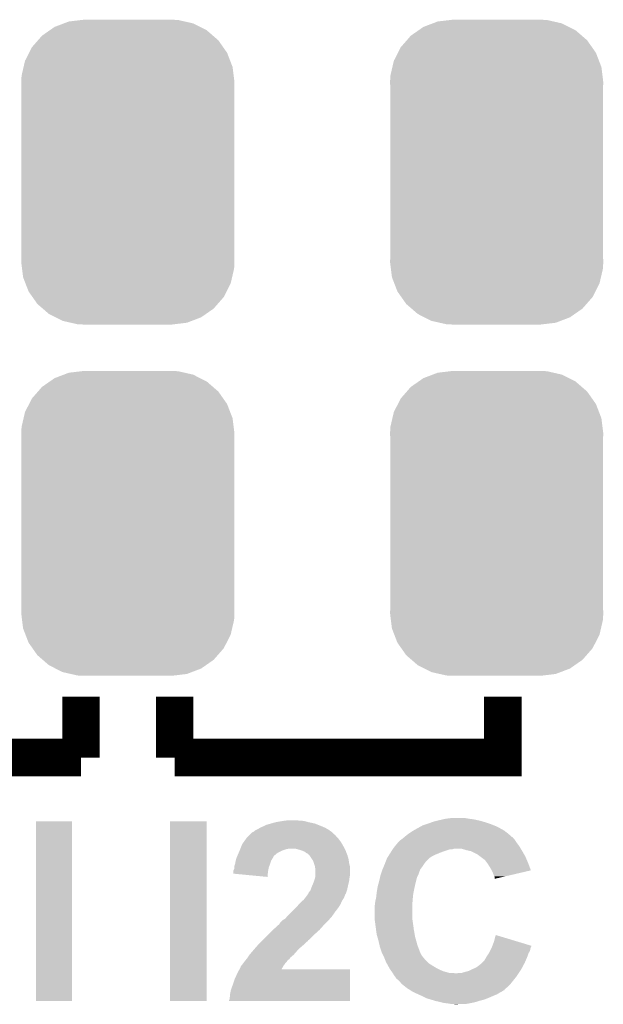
# Model space of a CAD drawing. Extents: x -1.3 to 24.2, y -3.9 to 39.2.
# Tile 12 of 34: x 10.9 to 14, y 3.7 to 9.1. Entities that reach past the tile are written whole.
import ezdxf

# ---------------------------------------------------------------- set-up
doc = ezdxf.new("R2010")
doc.units = 0
doc.layers.get('0').update_dxf_attribs({"linetype": 'CONTINUOUS'})
doc.layers.add('COMPASS_9_CLICK_V101_GTO', color=14, linetype='CONTINUOUS')
doc.layers.add('COMPASS_9_CLICK_V101_GTS', color=12, linetype='CONTINUOUS')

# ---------------------------------------------------------------- blocks, each defined once
blk = doc.blocks.new('CUSTOM_68')
for points in [[(-0.397192, 0.787482), (-0.346778, 0.80667), (0.391686, 0.787482), (0.353772, 0.80667)], [(-0.346778, 0.80667), (-0.319758, 0.816954), (0.353772, 0.80667), (0.308544, 0.816954)], [(-0.319758, 0.816954), (-0.25199, 0.82504), (0.308544, 0.816954), (0.27298, 0.82504)], [(-0.25199, 0.82504), (-0.23749, 0.82677), (0.27298, 0.82504), (0.23749, 0.82677)], [(-0.465166, 0.74011), (-0.423346, 0.769256), (0.461368, 0.74011), (0.427696, 0.769256)], [(-0.423346, 0.769256), (-0.397192, 0.787482), (0.427696, 0.769256), (0.391686, 0.787482)], [(-0.519626, 0.67767), (-0.48704, 0.715032), (0.516586, 0.67767), (0.49034, 0.715032)], [(-0.48704, 0.715032), (-0.465166, 0.74011), (0.49034, 0.715032), (0.461368, 0.74011)], [(-0.557316, 0.603886), (-0.535174, 0.647234), (0.55465, 0.603886), (0.537964, 0.647234)], [(-0.535174, 0.647234), (-0.519626, 0.67767), (0.537964, 0.647234), (0.516586, 0.67767)], [(-0.565176, 0.569912), (-0.557316, 0.603886), (0.567726, 0.569912), (0.55465, 0.603886)], [(-0.575988, 0.523164), (-0.565176, 0.569912), (0.573482, 0.523164), (0.567726, 0.569912)], [(-0.57785, 0.48768), (-0.575988, 0.523164), (0.57785, 0.48768), (0.573482, 0.523164)], [(-0.57658, 0.458364), (-0.57785, 0.48768), (0.57658, 0.458364), (0.57785, 0.48768)], [(-0.57658, 0.45836), (-0.57658, 0.458364), (0.57658, 0.45836), (0.57658, 0.458364)], [(-0.57658, -0.45836), (-0.57658, 0.45836), (0.57658, -0.45836), (0.57658, 0.45836)], [(-0.57785, -0.48768), (-0.576582, -0.458364), (0.57785, -0.48768), (0.57658, -0.458364)], [(-0.576582, -0.458364), (-0.57658, -0.45836), (0.57658, -0.458364), (0.57658, -0.45836)], [(-0.57348, -0.523164), (-0.57785, -0.48768), (0.575988, -0.523164), (0.57785, -0.48768)], [(-0.567726, -0.569912), (-0.57348, -0.523164), (0.565174, -0.569912), (0.575988, -0.523164)], [(-0.554648, -0.603886), (-0.567726, -0.569912), (0.557316, -0.603886), (0.565174, -0.569912)], [(-0.537964, -0.647234), (-0.554648, -0.603886), (0.535172, -0.647234), (0.557316, -0.603886)], [(-0.516584, -0.67767), (-0.537964, -0.647234), (0.519626, -0.67767), (0.535172, -0.647234)], [(-0.49034, -0.715032), (-0.516584, -0.67767), (0.487038, -0.715032), (0.519626, -0.67767)], [(-0.461366, -0.74011), (-0.49034, -0.715032), (0.465166, -0.74011), (0.487038, -0.715032)], [(-0.427696, -0.769256), (-0.461366, -0.74011), (0.423344, -0.769256), (0.465166, -0.74011)], [(-0.391684, -0.787482), (-0.427696, -0.769256), (0.397192, -0.787482), (0.423344, -0.769256)], [(-0.353772, -0.80667), (-0.391684, -0.787482), (0.346776, -0.80667), (0.397192, -0.787482)], [(-0.308542, -0.816954), (-0.353772, -0.80667), (0.319758, -0.816954), (0.346776, -0.80667)], [(-0.27298, -0.82504), (-0.308542, -0.816954), (0.251988, -0.82504), (0.319758, -0.816954)], [(-0.23749, -0.82677), (-0.27298, -0.82504), (0.23749, -0.82677), (0.251988, -0.82504)]]:
    blk.add_solid(points)

msp = doc.modelspace()

# ---------------------------------------------------------------- linework, layer by layer
at = {"layer": 'COMPASS_9_CLICK_V101_GTO', "const_width": 0.2032}
for points in [[(11.2014, 5.08), (11.2014, 5.4102)], [(11.7094, 5.08), (11.7094, 5.4102)], [(11.7094, 5.08), (13.4874, 5.08), (13.4874, 5.4102)], [(9.4234, 5.08), (11.2014, 5.08)]]:
    msp.add_lwpolyline(points, dxfattribs=at)
at = {"layer": 'COMPASS_9_CLICK_V101_GTO'}
for points in [[(10.95756, 3.759224), (10.957582, 4.734536), (11.153116, 3.759224), (11.15314, 4.734536)], [(10.957582, 4.734536), (10.957584, 4.73456), (11.15314, 4.734536), (10.957584, 4.73456)], [(11.684, 3.759224), (11.684022, 4.734536), (11.882096, 3.759224), (11.88212, 4.734536)], [(11.684022, 4.734536), (11.684024, 4.73456), (11.88212, 4.734536), (11.684024, 4.73456)], [(12.172522, 4.699), (12.176756, 4.70154), (12.524742, 4.699), (12.518816, 4.70154)], [(12.176756, 4.70154), (12.18946, 4.70662), (12.518816, 4.70154), (12.50696, 4.70662)], [(12.18946, 4.70662), (12.204702, 4.714242), (12.50696, 4.70662), (12.487904, 4.714242)], [(12.204702, 4.714242), (12.23136, 4.721858), (12.487904, 4.714242), (12.468862, 4.721858)], [(12.23136, 4.721858), (12.25804, 4.72948), (12.468862, 4.721858), (12.433298, 4.72948)], [(12.25804, 4.72948), (12.288518, 4.73456), (12.433298, 4.72948), (12.415522, 4.73456)], [(12.288518, 4.73456), (12.303758, 4.7371), (12.415522, 4.73456), (12.400282, 4.7371)], [(12.303758, 4.7371), (12.326622, 4.73964), (12.385042, 4.7371), (12.372338, 4.73964)], [(13.02563, 4.69646), (13.04849, 4.70916), (13.47216, 4.69646), (13.44676, 4.70916)], [(13.04849, 4.70916), (13.053062, 4.7117), (13.44676, 4.70916), (13.44041, 4.7117)], [(13.053062, 4.7117), (13.07592, 4.71932), (13.44041, 4.7117), (13.42136, 4.71932)], [(13.07592, 4.71932), (13.08354, 4.72186), (13.42136, 4.71932), (13.41374, 4.72186)], [(13.08354, 4.72186), (13.09751, 4.72694), (13.41374, 4.72186), (13.3985, 4.72694)], [(13.09751, 4.72694), (13.111482, 4.73202), (13.3985, 4.72694), (13.381566, 4.73202)], [(13.111482, 4.73202), (13.12164, 4.73456), (13.381566, 4.73202), (13.373098, 4.73456)], [(13.12164, 4.73456), (13.14196, 4.73964), (13.373098, 4.73456), (13.35278, 4.73964)], [(13.14196, 4.73964), (13.163972, 4.74472), (13.35278, 4.73964), (13.329918, 4.74472)], [(13.163972, 4.74472), (13.17498, 4.74726), (13.329918, 4.74472), (13.3096, 4.74726)], [(13.17498, 4.74726), (13.213082, 4.75234), (13.3096, 4.74726), (13.279118, 4.75234)], [(12.100562, 4.645662), (12.108182, 4.653282), (12.59078, 4.645662), (12.583162, 4.653282)], [(12.108182, 4.653282), (12.113256, 4.658356), (12.583162, 4.653282), (12.580622, 4.658356)], [(12.113256, 4.658356), (12.115796, 4.660894), (12.580622, 4.658356), (12.578086, 4.660894)], [(12.115796, 4.660894), (12.115802, 4.6609), (12.578086, 4.660894), (12.575544, 4.6609)], [(12.115802, 4.6609), (12.128504, 4.6736), (12.575544, 4.6609), (12.562842, 4.6736)], [(12.128504, 4.6736), (12.131046, 4.673606), (12.562842, 4.6736), (12.562836, 4.673606)], [(12.131046, 4.673606), (12.133578, 4.676138), (12.562836, 4.673606), (12.560302, 4.676138)], [(12.133578, 4.676138), (12.133584, 4.676142), (12.560302, 4.676138), (12.560298, 4.676142)], [(12.133584, 4.676142), (12.138658, 4.678682), (12.560298, 4.676142), (12.556742, 4.678682)], [(12.138658, 4.678682), (12.143744, 4.683762), (12.556742, 4.678682), (12.549632, 4.683762)], [(12.143744, 4.683762), (12.153898, 4.68884), (12.549632, 4.683762), (12.542522, 4.68884)], [(12.153898, 4.68884), (12.164058, 4.69392), (12.542522, 4.68884), (12.533632, 4.69392)], [(12.164058, 4.69392), (12.172522, 4.699), (12.533632, 4.69392), (12.524742, 4.699)], [(12.950816, 4.645654), (12.95397, 4.648176), (13.540746, 4.645654), (13.54074, 4.648176)], [(12.95397, 4.648176), (12.954, 4.6482), (13.54074, 4.648176), (13.538204, 4.6482)], [(12.954, 4.6482), (12.96924, 4.6609), (13.538204, 4.6482), (13.523688, 4.6609)], [(12.96924, 4.6609), (12.976352, 4.66598), (13.523688, 4.6609), (13.51788, 4.66598)], [(12.976352, 4.66598), (12.98702, 4.6736), (13.51788, 4.66598), (13.508082, 4.6736)], [(12.98702, 4.6736), (13.003278, 4.68376), (13.508082, 4.6736), (13.495016, 4.68376)], [(13.003278, 4.68376), (13.00734, 4.686298), (13.495016, 4.68376), (13.49045, 4.686298)], [(13.00734, 4.686298), (13.02563, 4.69646), (13.49045, 4.686298), (13.47216, 4.69646)], [(12.065, 4.5847), (12.074144, 4.60756), (12.63119, 4.5847), (12.61872, 4.60756)], [(12.074144, 4.60756), (12.075162, 4.610102), (12.61872, 4.60756), (12.617196, 4.610102)], [(12.075162, 4.610102), (12.082416, 4.620258), (12.617196, 4.610102), (12.611102, 4.620258)], [(12.082416, 4.620258), (12.09693, 4.640578), (12.611102, 4.620258), (12.59586, 4.640578)], [(12.09693, 4.640578), (12.100562, 4.645662), (12.59586, 4.640578), (12.59078, 4.645662)], [(12.89558, 4.58978), (12.90389, 4.599938), (13.582398, 4.58978), (13.576302, 4.599938)], [(12.90389, 4.599938), (12.918438, 4.617718), (13.576302, 4.599938), (13.562968, 4.617718)], [(12.918438, 4.617718), (12.92098, 4.62026), (13.562968, 4.617718), (13.56106, 4.62026)], [(12.92098, 4.62026), (12.931142, 4.63042), (13.56106, 4.62026), (13.554288, 4.63042)], [(12.931142, 4.63042), (12.937914, 4.6355), (13.554288, 4.63042), (13.5509, 4.6355)], [(12.937914, 4.6355), (12.9413, 4.63804), (13.5509, 4.6355), (13.54836, 4.63804)], [(12.9413, 4.63804), (12.950816, 4.645654), (13.54836, 4.63804), (13.540746, 4.645654)], [(12.04468, 4.536442), (12.047942, 4.544056), (12.24153, 4.536442), (12.245338, 4.544056)], [(12.047942, 4.544056), (12.050122, 4.549142), (12.245338, 4.544056), (12.250422, 4.549142)], [(12.050122, 4.549142), (12.055564, 4.56184), (12.250422, 4.549142), (12.265664, 4.56184)], [(12.055564, 4.56184), (12.05992, 4.572), (12.265664, 4.56184), (12.28598, 4.572)], [(12.05992, 4.572), (12.061952, 4.57708), (12.28598, 4.572), (12.29614, 4.57708)], [(12.061952, 4.57708), (12.063982, 4.582158), (12.29614, 4.57708), (12.31138, 4.582158)], [(12.063982, 4.582158), (12.065, 4.5847), (12.31138, 4.582158), (12.324078, 4.5847)], [(12.38504, 4.57962), (12.367258, 4.5847), (12.63396, 4.57962), (12.63119, 4.5847)], [(12.400282, 4.57454), (12.38504, 4.57962), (12.635914, 4.57454), (12.63396, 4.57962)], [(12.412982, 4.56946), (12.400282, 4.57454), (12.637868, 4.56946), (12.635914, 4.57454)], [(12.423142, 4.561842), (12.412982, 4.56946), (12.6408, 4.561842), (12.637868, 4.56946)], [(12.433294, 4.55676), (12.423142, 4.561842), (12.642754, 4.55676), (12.6408, 4.561842)], [(12.435834, 4.551696), (12.433294, 4.55676), (12.644702, 4.551696), (12.642754, 4.55676)], [(12.43837, 4.55168), (12.435834, 4.551696), (12.644708, 4.55168), (12.644702, 4.551696)], [(12.441758, 4.546602), (12.43837, 4.55168), (12.64666, 4.546602), (12.644708, 4.55168)], [(12.45362, 4.528818), (12.441758, 4.546602), (12.65174, 4.528818), (12.64666, 4.546602)], [(12.860022, 4.5339), (12.866484, 4.544058), (13.08862, 4.5339), (13.103858, 4.544058)], [(12.866484, 4.544058), (12.871334, 4.55168), (13.103858, 4.544058), (13.1191, 4.55168)], [(12.871334, 4.55168), (12.879416, 4.56438), (13.1191, 4.55168), (13.149582, 4.56438)], [(12.879416, 4.56438), (12.885882, 4.57454), (13.149582, 4.56438), (13.17752, 4.57454)], [(12.885882, 4.57454), (12.890728, 4.582158), (13.17752, 4.57454), (13.200378, 4.582158)], [(12.890728, 4.582158), (12.89073, 4.58216), (13.200378, 4.582158), (13.213076, 4.58216)], [(12.89073, 4.58216), (12.892346, 4.584698), (13.213076, 4.58216), (13.220698, 4.584698)], [(12.892346, 4.5847), (12.89558, 4.58978), (13.585446, 4.5847), (13.582398, 4.58978)], [(12.892346, 4.584698), (12.892346, 4.5847), (13.220698, 4.584698), (13.266418, 4.5847)], [(13.291822, 4.57708), (13.266418, 4.5847), (13.590018, 4.57708), (13.585446, 4.5847)], [(13.303256, 4.57454), (13.291822, 4.57708), (13.59154, 4.57454), (13.590018, 4.57708)], [(13.314678, 4.572002), (13.303256, 4.57454), (13.593022, 4.572002), (13.59154, 4.57454)], [(13.350238, 4.55422), (13.314678, 4.572002), (13.603394, 4.55422), (13.593022, 4.572002)], [(13.3604, 4.5466), (13.350238, 4.55422), (13.607838, 4.5466), (13.603394, 4.55422)], [(13.364214, 4.544058), (13.3604, 4.5466), (13.60932, 4.544058), (13.607838, 4.5466)], [(13.36802, 4.54152), (13.364214, 4.544058), (13.610408, 4.54152), (13.60932, 4.544058)], [(13.37056, 4.538982), (13.36802, 4.54152), (13.611496, 4.538982), (13.610408, 4.54152)], [(12.03198, 4.485638), (12.031982, 4.488182), (12.21994, 4.485638), (12.220892, 4.488182)], [(12.031982, 4.488182), (12.03706, 4.50342), (12.220892, 4.488182), (12.226606, 4.50342)], [(12.03706, 4.50342), (12.037482, 4.50596), (12.226606, 4.50342), (12.22756, 4.50596)], [(12.037482, 4.50596), (12.0396, 4.518662), (12.22756, 4.50596), (12.231792, 4.518662)], [(12.0396, 4.518662), (12.040324, 4.521202), (12.231792, 4.518662), (12.23264, 4.521202)], [(12.040324, 4.521202), (12.043954, 4.533902), (12.23264, 4.521202), (12.24026, 4.533902)], [(12.043954, 4.533902), (12.04468, 4.536442), (12.24026, 4.533902), (12.24153, 4.536442)], [(12.458698, 4.521204), (12.45362, 4.528818), (12.652692, 4.521204), (12.65174, 4.528818)], [(12.462934, 4.5085), (12.458698, 4.521204), (12.65428, 4.5085), (12.652692, 4.521204)], [(12.468858, 4.490722), (12.462934, 4.5085), (12.658726, 4.490722), (12.65428, 4.5085)], [(12.469284, 4.488178), (12.468858, 4.490722), (12.65936, 4.488178), (12.658726, 4.490722)], [(12.4714, 4.475482), (12.469284, 4.488178), (12.65936, 4.475482), (12.65936, 4.488178)], [(12.839912, 4.4831), (12.84626, 4.49834), (13.04798, 4.4831), (13.05814, 4.49834)], [(12.84626, 4.49834), (12.84732, 4.50088), (13.05814, 4.49834), (13.060676, 4.50088)], [(12.84732, 4.500882), (12.849272, 4.505956), (13.060678, 4.500882), (13.063218, 4.505956)], [(12.84732, 4.50088), (12.84732, 4.500882), (13.060676, 4.50088), (13.060678, 4.500882)], [(12.849272, 4.505956), (12.855136, 4.5212), (13.063218, 4.505956), (13.07592, 4.5212)], [(12.855136, 4.5212), (12.86002, 4.533898), (13.07592, 4.5212), (13.088618, 4.533898)], [(12.86002, 4.533898), (12.860022, 4.5339), (13.088618, 4.533898), (13.08862, 4.5339)], [(13.390878, 4.523742), (13.37056, 4.538982), (13.618028, 4.523742), (13.611496, 4.538982)], [(13.40231, 4.5085), (13.390878, 4.523742), (13.62456, 4.5085), (13.618028, 4.523742)], [(13.40612, 4.503418), (13.40231, 4.5085), (13.626464, 4.503418), (13.62456, 4.5085)], [(13.41882, 4.4831), (13.40612, 4.503418), (13.634068, 4.4831), (13.626464, 4.503418)], [(12.0269, 4.46024), (12.026902, 4.465324), (12.21486, 4.46024), (12.215876, 4.465324)], [(12.0269, 4.450102), (12.0269, 4.46024), (12.213928, 4.450102), (12.21486, 4.46024)], [(12.212296, 4.432302), (12.0269, 4.450102), (12.212296, 4.432302), (12.213928, 4.450102)], [(12.026902, 4.465324), (12.03198, 4.475484), (12.215876, 4.465324), (12.217908, 4.475484)], [(12.03198, 4.475484), (12.03198, 4.485638), (12.217908, 4.475484), (12.21994, 4.485638)], [(12.4714, 4.442458), (12.4714, 4.475482), (12.65936, 4.442458), (12.65936, 4.475482)], [(12.4714, 4.432302), (12.4714, 4.442458), (12.657666, 4.432302), (12.65936, 4.442458)], [(12.822114, 4.429758), (12.82446, 4.439918), (13.022578, 4.429758), (13.027658, 4.439918)], [(12.82446, 4.439918), (12.826154, 4.445), (13.027658, 4.439918), (13.0302, 4.445)], [(12.826154, 4.445), (12.831234, 4.460242), (13.0302, 4.445), (13.03528, 4.460242)], [(12.831234, 4.460242), (12.83462, 4.470398), (13.03528, 4.460242), (13.039342, 4.470398)], [(12.83462, 4.470398), (12.835678, 4.472942), (13.039342, 4.470398), (13.04036, 4.472942)], [(12.835678, 4.472942), (12.839912, 4.4831), (13.04036, 4.472942), (13.04798, 4.4831)], [(13.427534, 4.467854), (13.41882, 4.4831), (13.639774, 4.467854), (13.634068, 4.4831)], [(13.42898, 4.465322), (13.427534, 4.467854), (13.628934, 4.465322), (13.639774, 4.467854)], [(13.4366, 4.44754), (13.42898, 4.465322), (13.552818, 4.44754), (13.628934, 4.465322)], [(13.44168, 4.43484), (13.4366, 4.44754), (13.498454, 4.43484), (13.552818, 4.44754)], [(13.444218, 4.429764), (13.44168, 4.43484), (13.476726, 4.429764), (13.498454, 4.43484)], [(12.45108, 4.376418), (12.455434, 4.38658), (12.64694, 4.376418), (12.6492, 4.38658)], [(12.455434, 4.38658), (12.4587, 4.3942), (12.6492, 4.38658), (12.651104, 4.3942)], [(12.4587, 4.3942), (12.46346, 4.4069), (12.651104, 4.3942), (12.65428, 4.4069)], [(12.46346, 4.4069), (12.466318, 4.414518), (12.65428, 4.4069), (12.655232, 4.414518)], [(12.466318, 4.414518), (12.469946, 4.42722), (12.655232, 4.414518), (12.65682, 4.42722)], [(12.469946, 4.42722), (12.4714, 4.432302), (12.65682, 4.42722), (12.657666, 4.432302)], [(12.80922, 4.378962), (12.81199, 4.38912), (13.010162, 4.378962), (13.01242, 4.38912)], [(12.81199, 4.38912), (12.81684, 4.4069), (13.01242, 4.38912), (13.016864, 4.4069)], [(12.81684, 4.4069), (12.822114, 4.429758), (13.016864, 4.4069), (13.022578, 4.429758)], [(13.44422, 4.42217), (13.444218, 4.429764), (13.44422, 4.42217), (13.476726, 4.429764)], [(12.41806, 4.32054), (12.425678, 4.3307), (12.627354, 4.32054), (12.63142, 4.3307)], [(12.425678, 4.3307), (12.43139, 4.338316), (12.63142, 4.3307), (12.63396, 4.338316)], [(12.43139, 4.338316), (12.433298, 4.34086), (12.63396, 4.338316), (12.636496, 4.34086)], [(12.433298, 4.34086), (12.4333, 4.340862), (12.636496, 4.34086), (12.636496, 4.340862)], [(12.4333, 4.340862), (12.433304, 4.343406), (12.636496, 4.340862), (12.637344, 4.343406)], [(12.433304, 4.343406), (12.43838, 4.35102), (12.637344, 4.343406), (12.639882, 4.35102)], [(12.43838, 4.35102), (12.446, 4.36118), (12.639882, 4.35102), (12.64327, 4.36118)], [(12.446, 4.36118), (12.446846, 4.36372), (12.64327, 4.36118), (12.644118, 4.36372)], [(12.446846, 4.36372), (12.45108, 4.376418), (12.644118, 4.36372), (12.64694, 4.376418)], [(12.8016, 4.323082), (12.803378, 4.340862), (13.000482, 4.323082), (13.00226, 4.340862)], [(12.803378, 4.340862), (12.80414, 4.34848), (13.00226, 4.340862), (13.003782, 4.34848)], [(12.80414, 4.34848), (12.807102, 4.36626), (13.003782, 4.34848), (13.00734, 4.36626)], [(12.807102, 4.36626), (12.80922, 4.378962), (13.00734, 4.36626), (13.010162, 4.378962)], [(12.3698, 4.26974), (12.383654, 4.28498), (12.599034, 4.26974), (12.608558, 4.28498)], [(12.383654, 4.28498), (12.395202, 4.297682), (12.608558, 4.28498), (12.614002, 4.297682)], [(12.395202, 4.297682), (12.401552, 4.302762), (12.614002, 4.297682), (12.61618, 4.302762)], [(12.401552, 4.302762), (12.407902, 4.307842), (12.61618, 4.302762), (12.619566, 4.307842)], [(12.407902, 4.307842), (12.416026, 4.317998), (12.619566, 4.307842), (12.626338, 4.317998)], [(12.416026, 4.317998), (12.41806, 4.32054), (12.626338, 4.317998), (12.627354, 4.32054)], [(12.79398, 4.2799), (12.794614, 4.284982), (12.99718, 4.2799), (12.99718, 4.284982)], [(12.79398, 4.20624), (12.79398, 4.2799), (12.99718, 4.20624), (12.99718, 4.2799)], [(12.794614, 4.284982), (12.79652, 4.300218), (12.99718, 4.284982), (12.998448, 4.300218)], [(12.79652, 4.300218), (12.799906, 4.31546), (12.998448, 4.300218), (12.99972, 4.31546)], [(12.799906, 4.31546), (12.8016, 4.323082), (12.99972, 4.31546), (13.000482, 4.323082)], [(12.316966, 4.216398), (12.319, 4.21894), (12.560298, 4.216398), (12.562076, 4.21894)], [(12.319, 4.21894), (12.34186, 4.2418), (12.562076, 4.21894), (12.57808, 4.2418)], [(12.34186, 4.2418), (12.36472, 4.26466), (12.57808, 4.2418), (12.59586, 4.26466)], [(12.36472, 4.26466), (12.3698, 4.26974), (12.59586, 4.26466), (12.599034, 4.26974)], [(12.25042, 4.1529), (12.26718, 4.16814), (12.501032, 4.1529), (12.51458, 4.16814)], [(12.26718, 4.16814), (12.27836, 4.178304), (12.51458, 4.16814), (12.524742, 4.178304)], [(12.27836, 4.178304), (12.278366, 4.180846), (12.524742, 4.178304), (12.527284, 4.180846)], [(12.278366, 4.180846), (12.29614, 4.19862), (12.527284, 4.180846), (12.545058, 4.19862)], [(12.29614, 4.19862), (12.296142, 4.198622), (12.545058, 4.19862), (12.545058, 4.198622)], [(12.296142, 4.198622), (12.308842, 4.206244), (12.545058, 4.198622), (12.550778, 4.206244)], [(12.308842, 4.206244), (12.310868, 4.208778), (12.550778, 4.206244), (12.55268, 4.208778)], [(12.310868, 4.208778), (12.316966, 4.216398), (12.55268, 4.208778), (12.560298, 4.216398)], [(12.79398, 4.196082), (12.79398, 4.20624), (12.998632, 4.196082), (12.99718, 4.20624)], [(12.797368, 4.17068), (12.79398, 4.196082), (13.00226, 4.17068), (12.998632, 4.196082)], [(12.800078, 4.15036), (12.797368, 4.17068), (13.0048, 4.15036), (13.00226, 4.17068)], [(12.186918, 4.0894), (12.219938, 4.12242), (12.435836, 4.0894), (12.46886, 4.12242)], [(12.219938, 4.12242), (12.242798, 4.14528), (12.46886, 4.12242), (12.49426, 4.14528)], [(12.242798, 4.14528), (12.25042, 4.1529), (12.49426, 4.14528), (12.501032, 4.1529)], [(12.80414, 4.119882), (12.800078, 4.15036), (13.01018, 4.119882), (13.0048, 4.15036)], [(12.80777, 4.10718), (12.80414, 4.119882), (13.01242, 4.10718), (13.01018, 4.119882)], [(13.43914, 4.07924), (13.449324, 4.117334), (13.57516, 4.07924), (13.449324, 4.117334)], [(12.147868, 4.048762), (12.158978, 4.06146), (12.39012, 4.048762), (12.404936, 4.06146)], [(12.158978, 4.06146), (12.161518, 4.064), (12.404936, 4.06146), (12.4079, 4.064)], [(12.161518, 4.064), (12.176756, 4.079238), (12.4079, 4.064), (12.423138, 4.079238)], [(12.176756, 4.079238), (12.18184, 4.084322), (12.423138, 4.079238), (12.430756, 4.084322)], [(12.18184, 4.084322), (12.186902, 4.089384), (12.430756, 4.084322), (12.433294, 4.089384)], [(12.186902, 4.089384), (12.186918, 4.0894), (12.433294, 4.089384), (12.435836, 4.0894)], [(12.8143, 4.08432), (12.80777, 4.10718), (13.01877, 4.08432), (13.01242, 4.10718)], [(12.819578, 4.06146), (12.8143, 4.08432), (13.02512, 4.06146), (13.01877, 4.08432)], [(12.821922, 4.0513), (12.819578, 4.06146), (13.02893, 4.0513), (13.02512, 4.06146)], [(13.430346, 4.056376), (13.431316, 4.058902), (13.642338, 4.056376), (13.64234, 4.058902)], [(13.431316, 4.058902), (13.43914, 4.07924), (13.64234, 4.058902), (13.57516, 4.07924)], [(12.104792, 3.995418), (12.11326, 4.00812), (12.33678, 3.995418), (12.351598, 4.00812)], [(12.11326, 4.00812), (12.115374, 4.010658), (12.351598, 4.00812), (12.35456, 4.010658)], [(12.115374, 4.010658), (12.12596, 4.02336), (12.35456, 4.010658), (12.365672, 4.02336)], [(12.12596, 4.02336), (12.13249, 4.03098), (12.365672, 4.02336), (12.37234, 4.03098)], [(12.13249, 4.03098), (12.1412, 4.04114), (12.37234, 4.03098), (12.382498, 4.04114)], [(12.1412, 4.04114), (12.147868, 4.048762), (12.382498, 4.04114), (12.39012, 4.048762)], [(12.83208, 4.020822), (12.821922, 4.0513), (13.04036, 4.020822), (13.02893, 4.0513)], [(12.832082, 4.020818), (12.83208, 4.020822), (13.04036, 4.020818), (13.04036, 4.020822)], [(12.84097, 4.003044), (12.832082, 4.020818), (13.05052, 4.003044), (13.04036, 4.020818)], [(13.401886, 4.003042), (13.412046, 4.018282), (13.62202, 4.003042), (13.6271, 4.018282)], [(13.412046, 4.018282), (13.41374, 4.020822), (13.6271, 4.018282), (13.628624, 4.020822)], [(13.41374, 4.020822), (13.418818, 4.030978), (13.628624, 4.020822), (13.63472, 4.030978)], [(13.418818, 4.030978), (13.425168, 4.043678), (13.63472, 4.030978), (13.63726, 4.043678)], [(13.425168, 4.043678), (13.42644, 4.04622), (13.63726, 4.043678), (13.638106, 4.04622)], [(13.42644, 4.04622), (13.428392, 4.051298), (13.638106, 4.04622), (13.6398, 4.051298)], [(13.428392, 4.051298), (13.430346, 4.056376), (13.6398, 4.051298), (13.642338, 4.056376)], [(12.070082, 3.949704), (12.072622, 3.954778), (12.29868, 3.949704), (12.302304, 3.954778)], [(12.072622, 3.954778), (12.0777, 3.959862), (12.302304, 3.954778), (12.305936, 3.959862)], [(12.0777, 3.959862), (12.083414, 3.96748), (12.305936, 3.959862), (12.31138, 3.96748)], [(12.083414, 3.96748), (12.087222, 3.972558), (12.31138, 3.96748), (12.316458, 3.972558)], [(12.087222, 3.972558), (12.09294, 3.98018), (12.316458, 3.972558), (12.32154, 3.98018)], [(12.09294, 3.98018), (12.094966, 3.982714), (12.32154, 3.98018), (12.324074, 3.982714)], [(12.094966, 3.982714), (12.094972, 3.98272), (12.324074, 3.982714), (12.326616, 3.98272)], [(12.094972, 3.98272), (12.099034, 3.987798), (12.326616, 3.98272), (12.331698, 3.987798)], [(12.099034, 3.987798), (12.1031, 3.99288), (12.331698, 3.987798), (12.335086, 3.99288)], [(12.1031, 3.99288), (12.104792, 3.995418), (12.335086, 3.99288), (12.33678, 3.995418)], [(12.84478, 3.99542), (12.84097, 4.003044), (13.05687, 3.99542), (13.05052, 4.003044)], [(12.84783, 3.987796), (12.84478, 3.99542), (13.06322, 3.987796), (13.05687, 3.99542)], [(12.848844, 3.98526), (12.84783, 3.987796), (13.063244, 3.98526), (13.06322, 3.987796)], [(12.848848, 3.985254), (12.848844, 3.98526), (13.065766, 3.985254), (13.063244, 3.98526)], [(12.85494, 3.97002), (12.848848, 3.985254), (13.081002, 3.97002), (13.065766, 3.985254)], [(12.859174, 3.9624), (12.85494, 3.97002), (13.088622, 3.9624), (13.081002, 3.97002)], [(12.86623, 3.9497), (12.859174, 3.9624), (13.10894, 3.9497), (13.088622, 3.9624)], [(13.345158, 3.942082), (13.36802, 3.959862), (13.593234, 3.942082), (13.602716, 3.959862)], [(13.36802, 3.959862), (13.375638, 3.96748), (13.602716, 3.959862), (13.60678, 3.96748)], [(13.375638, 3.96748), (13.388342, 3.980182), (13.60678, 3.96748), (13.612222, 3.980182)], [(13.388342, 3.980182), (13.3985, 3.99796), (13.612222, 3.980182), (13.619842, 3.99796)], [(13.3985, 3.99796), (13.401886, 4.003042), (13.619842, 3.99796), (13.62202, 4.003042)], [(12.03452, 3.87858), (12.04976, 3.9116), (12.659352, 3.87858), (12.659356, 3.9116)], [(12.04976, 3.9116), (12.060686, 3.931896), (12.659356, 3.9116), (12.65936, 3.931896)], [(12.060686, 3.931896), (12.060698, 3.93192), (12.65936, 3.931896), (12.288562, 3.93192)], [(12.060698, 3.93192), (12.06754, 3.944626), (12.288562, 3.93192), (12.29579, 3.944626)], [(12.06754, 3.944626), (12.067546, 3.947166), (12.29579, 3.944626), (12.297236, 3.947166)], [(12.067546, 3.947166), (12.070078, 3.9497), (12.297236, 3.947166), (12.298678, 3.9497)], [(12.070078, 3.9497), (12.070082, 3.949704), (12.298678, 3.9497), (12.29868, 3.949704)], [(12.86764, 3.94716), (12.86623, 3.9497), (13.113174, 3.94716), (13.10894, 3.9497)], [(12.874896, 3.93446), (12.86764, 3.94716), (13.134342, 3.93446), (13.113174, 3.94716)], [(12.877798, 3.92938), (12.874896, 3.93446), (13.145516, 3.92938), (13.134342, 3.93446)], [(12.883246, 3.921758), (12.877798, 3.92938), (13.16228, 3.921758), (13.145516, 3.92938)], [(12.890502, 3.9116), (12.883246, 3.921758), (13.197842, 3.9116), (13.16228, 3.921758)], [(12.892026, 3.90906), (12.890502, 3.9116), (13.233402, 3.90906), (13.21562, 3.9116)], [(12.898118, 3.898902), (12.892026, 3.90906), (13.56614, 3.898902), (13.572912, 3.90906)], [(12.903836, 3.89128), (12.898118, 3.898902), (13.56106, 3.89128), (13.56614, 3.898902)], [(13.233402, 3.90906), (13.241024, 3.909062), (13.572912, 3.90906), (13.572914, 3.909062)], [(13.241024, 3.909062), (13.246104, 3.9116), (13.572914, 3.909062), (13.574606, 3.9116)], [(13.263884, 3.9116), (13.28166, 3.91668), (13.574606, 3.9116), (13.577992, 3.91668)], [(13.28166, 3.91668), (13.301982, 3.92176), (13.577992, 3.91668), (13.58138, 3.92176)], [(13.301982, 3.92176), (13.31722, 3.92938), (13.58138, 3.92176), (13.58646, 3.92938)], [(13.31722, 3.92938), (13.3223, 3.93192), (13.58646, 3.92938), (13.587814, 3.93192)], [(13.3223, 3.93192), (13.345158, 3.942082), (13.587814, 3.93192), (13.593234, 3.942082)], [(12.014202, 3.82016), (12.02436, 3.8481), (12.659344, 3.82016), (12.659348, 3.8481)], [(12.02436, 3.8481), (12.03452, 3.87858), (12.659348, 3.8481), (12.659352, 3.87858)], [(12.90574, 3.88874), (12.903836, 3.89128), (13.559028, 3.88874), (13.56106, 3.89128)], [(12.91082, 3.88112), (12.90574, 3.88874), (13.552932, 3.88112), (13.559028, 3.88874)], [(12.915894, 3.876046), (12.91082, 3.88112), (13.548872, 3.876046), (13.552932, 3.88112)], [(12.918436, 3.87604), (12.915894, 3.876046), (13.548868, 3.87604), (13.548872, 3.876046)], [(12.939014, 3.85318), (12.918436, 3.87604), (13.53058, 3.85318), (13.548868, 3.87604)], [(12.9413, 3.85064), (12.939014, 3.85318), (13.52804, 3.85064), (13.53058, 3.85318)], [(12.96035, 3.8354), (12.9413, 3.85064), (13.5128, 3.8354), (13.52804, 3.85064)], [(12.00912, 3.794762), (12.014202, 3.82016), (12.65934, 3.794762), (12.659344, 3.82016)], [(12.00912, 3.784604), (12.00912, 3.794762), (12.659338, 3.784604), (12.65934, 3.794762)], [(12.9667, 3.83032), (12.96035, 3.8354), (13.506874, 3.83032), (13.5128, 3.8354)], [(12.982678, 3.820154), (12.9667, 3.83032), (13.49502, 3.820154), (13.506874, 3.83032)], [(12.98666, 3.81762), (12.982678, 3.820154), (13.494996, 3.81762), (13.49502, 3.820154)], [(12.986666, 3.817616), (12.98666, 3.81762), (13.492474, 3.817616), (13.494996, 3.81762)], [(12.99464, 3.812542), (12.986666, 3.817616), (13.484862, 3.812542), (13.492474, 3.817616)], [(13.004804, 3.80746), (12.99464, 3.812542), (13.477238, 3.80746), (13.484862, 3.812542)], [(13.014962, 3.80238), (13.004804, 3.80746), (13.467082, 3.80238), (13.477238, 3.80746)], [(13.02004, 3.79984), (13.014962, 3.80238), (13.462848, 3.79984), (13.467082, 3.80238)], [(13.031216, 3.79476), (13.02004, 3.79984), (13.454384, 3.79476), (13.462848, 3.79984)], [(13.042392, 3.78968), (13.031216, 3.79476), (13.44168, 3.78968), (13.454384, 3.79476)], [(11.153116, 3.7592), (10.95756, 3.759224), (11.153116, 3.7592), (11.153116, 3.759224)], [(11.882096, 3.7592), (11.684, 3.759224), (11.882096, 3.7592), (11.882096, 3.759224)], [(12.00404, 3.759224), (12.004042, 3.764284), (12.659336, 3.759224), (12.659336, 3.764284)], [(12.659336, 3.7592), (12.00404, 3.759224), (12.659336, 3.7592), (12.659336, 3.759224)], [(12.004042, 3.764284), (12.00658, 3.769364), (12.659336, 3.764284), (12.659336, 3.769364)], [(12.00658, 3.769364), (12.006582, 3.776982), (12.659336, 3.769364), (12.659338, 3.776982)], [(12.006582, 3.776982), (12.00912, 3.784604), (12.659338, 3.776982), (12.659338, 3.784604)], [(13.04798, 3.78714), (13.042392, 3.78968), (13.435752, 3.78714), (13.44168, 3.78968)], [(13.07338, 3.77444), (13.04798, 3.78714), (13.40612, 3.77444), (13.435752, 3.78714)], [(13.098782, 3.76682), (13.07338, 3.77444), (13.385798, 3.76682), (13.40612, 3.77444)], [(13.115716, 3.76174), (13.098782, 3.76682), (13.365482, 3.76174), (13.385798, 3.76682)], [(13.124182, 3.7592), (13.115716, 3.76174), (13.35786, 3.7592), (13.365482, 3.76174)], [(13.14704, 3.75412), (13.124182, 3.7592), (13.342618, 3.75412), (13.35786, 3.7592)], [(13.16736, 3.74904), (13.14704, 3.75412), (13.31976, 3.74904), (13.342618, 3.75412)], [(13.18768, 3.7465), (13.16736, 3.74904), (13.305788, 3.7465), (13.31976, 3.74904)], [(13.202918, 3.74396), (13.18768, 3.7465), (13.291818, 3.74396), (13.305788, 3.7465)], [(13.228318, 3.74142), (13.218158, 3.74396), (13.235942, 3.74142), (13.26642, 3.74396)]]:
    msp.add_solid(points, dxfattribs=at)

# ---------------------------------------------------------------- block references
at = {"layer": 'COMPASS_9_CLICK_V101_GTS'}
for p in [(11.4554, 8.255), (13.45438, 8.255), (11.4554, 6.35), (13.45438, 6.35)]:
    msp.add_blockref('CUSTOM_68', p, dxfattribs=at)

doc.saveas('drawing.dxf')
